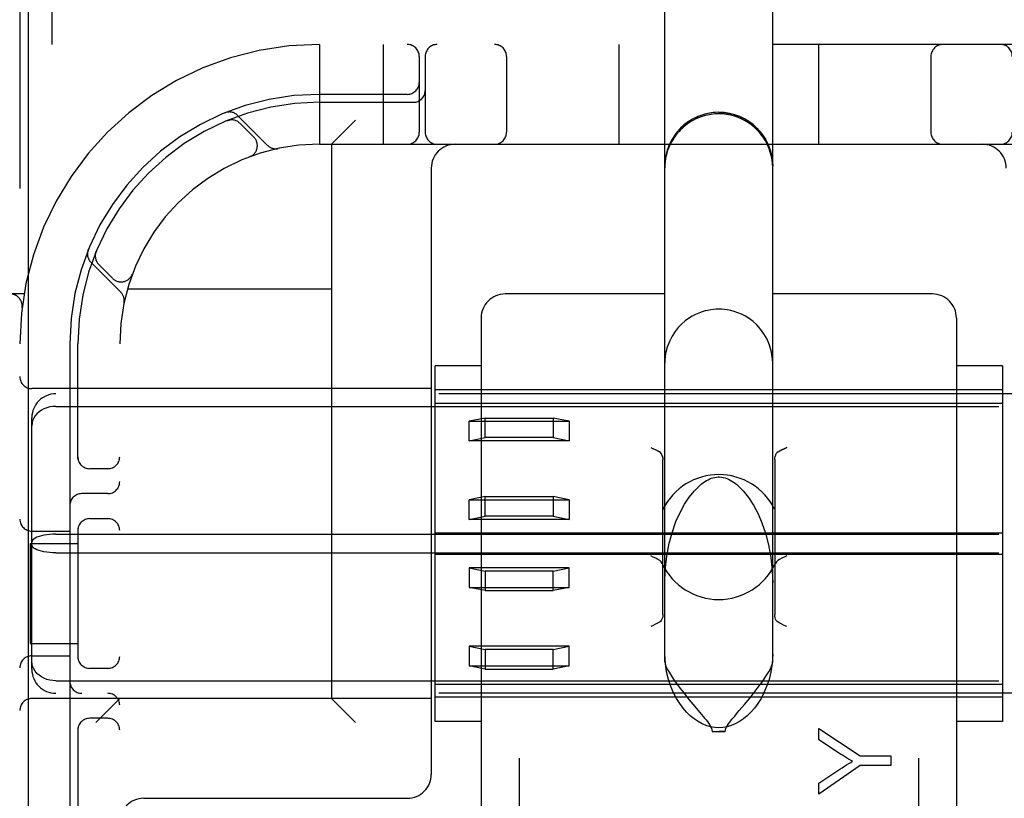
# Model space of a CAD drawing. Header units: inches. Extents: x 0 to 215, y 0 to 139.
# Tile 47 of 112: x 104.002 to 105.235, y 49.815 to 50.79. Entities that reach past the tile are written whole.
import ezdxf

# ---------------------------------------------------------------- set-up
doc = ezdxf.new("R2010")
doc.units = ezdxf.units.IN
doc.header["$LTSCALE"] = 11.804375
doc.header["$MEASUREMENT"] = 0
doc.linetypes.add('HIDDEN', pattern=[0.2, 0.1, -0.1])
doc.layers.add('DEFAULT_2', color=8, linetype='HIDDEN')
doc.layers.add('DOOR_ASSEMBLY', color=7, linetype='CONTINUOUS')

msp = doc.modelspace()

# ---------------------------------------------------------------- linework, layer by layer
at = {"layer": 'DEFAULT_2', "color": 8, "linetype": 'HIDDEN'}
for p, q in [((104.6277, 52.2258), (104.6277, 46.7253)), ((105.1277, 52.2258), (105.1277, 46.7253)), ((104.0027, 51.7586), (104.0027, 46.7586)), ((104.8102, 49.9856), (104.8102, 51.0952)), ((104.9452, 49.9856), (104.9452, 51.0952)), ((104.0427, 50.8206), (104.0427, 50.7586)), ((106.1252, 50.7586), (103.6302, 50.7586)), ((104.3777, 50.7586), (104.3777, 50.6336)), ((104.4577, 50.7586), (104.4577, 50.6336)), ((104.7527, 50.7586), (104.7527, 50.6336)), ((105.0027, 50.7586), (105.0027, 50.6336)), ((104.5027, 50.7436), (104.5027, 50.6486)), ((104.5102, 50.7436), (104.5102, 50.6486)), ((104.612, 50.7436), (104.612, 50.6486)), ((105.1433, 50.7436), (105.1433, 50.6486)), ((104.4877, 50.6961), (104.3777, 50.6961)), ((104.3777, 50.6861), (104.4952, 50.6861)), ((104.3129, 50.6322), (104.2753, 50.6697)), ((104.2634, 50.6637), (104.2621, 50.6631)), ((104.2621, 50.6631), (104.2621, 50.6631)), ((104.2621, 50.6631), (104.2621, 50.6631)), ((104.2956, 50.6424), (104.2782, 50.6598)), ((104.3927, 50.6336), (104.4227, 50.6636)), ((104.3777, 50.6336), (105.3777, 50.6336)), ((104.3927, 50.6336), (104.3927, 49.9396)), ((104.2906, 50.6179), (104.2902, 50.6178)), ((104.2906, 50.6179), (104.2908, 50.618)), ((104.5177, 50.6036), (104.5177, 49.8446)), ((104.0981, 50.4992), (104.0976, 50.4978)), ((104.0915, 50.4859), (104.1291, 50.4483)), ((104.1015, 50.483), (104.1188, 50.4657)), ((104.1432, 50.4704), (104.1433, 50.4707)), ((104.1435, 50.471), (104.1433, 50.4707)), ((104.0079, 50.4461), (103.6302, 50.4461)), ((104.1374, 50.4526), (104.3927, 50.4526)), ((104.8102, 50.4461), (104.6102, 50.4461)), ((105.1452, 50.4461), (104.9452, 50.4461)), ((104.0055, 50.4293), (104.0055, 50.4293)), ((104.5802, 50.416), (104.5802, 49.734)), ((105.1752, 50.416), (105.1752, 49.734)), ((104.0652, 50.3836), (104.0652, 49.7736)), ((104.0752, 50.2394), (104.0752, 50.3836)), ((104.1277, 48.1336), (104.1277, 50.3836)), ((104.5802, 50.3563), (104.5227, 50.3563)), ((104.5227, 49.9108), (104.5227, 50.3563)), ((105.2327, 50.3563), (105.1752, 50.3563)), ((105.2327, 50.3563), (105.2327, 49.9108)), ((104.5177, 50.3276), (104.0177, 50.3276)), ((105.7077, 50.3211), (104.0477, 50.3211)), ((105.2327, 50.3261), (104.5227, 50.3261)), ((104.5227, 50.3094), (105.2327, 50.3094)), ((104.0477, 50.3054), (105.7077, 50.3054)), ((104.0177, 49.9762), (104.0177, 50.291)), ((104.5852, 50.2908), (104.5652, 50.2868)), ((104.5652, 50.2868), (104.6902, 50.2868)), ((104.5652, 50.2622), (104.5652, 50.2868)), ((104.5852, 50.2908), (104.6702, 50.2908)), ((104.5852, 50.2662), (104.5852, 50.2908)), ((104.6902, 50.2868), (104.6702, 50.2908)), ((104.6702, 50.2908), (104.6702, 50.2662)), ((104.6902, 50.2868), (104.6902, 50.2622)), ((104.5652, 50.2622), (104.5852, 50.2662)), ((104.6902, 50.2622), (104.5652, 50.2622)), ((104.6702, 50.2662), (104.5852, 50.2662)), ((104.6702, 50.2662), (104.6902, 50.2622)), ((104.7927, 50.2539), (104.7957, 50.2523)), ((104.8011, 50.2496), (104.8033, 50.2485)), ((104.8077, 50.0449), (104.8077, 50.2386)), ((104.9477, 50.2386), (104.9477, 50.0449)), ((104.1127, 50.2273), (104.0902, 50.2273)), ((104.1127, 50.1961), (104.0802, 50.1961)), ((104.5852, 50.1925), (104.5652, 50.1885)), ((104.5652, 50.1885), (104.6902, 50.1885)), ((104.5652, 50.1639), (104.5652, 50.1885)), ((104.5852, 50.1925), (104.6702, 50.1925)), ((104.5852, 50.1679), (104.5852, 50.1925)), ((104.6902, 50.1885), (104.6702, 50.1925)), ((104.6702, 50.1925), (104.6702, 50.1679)), ((104.6902, 50.1885), (104.6902, 50.1639)), ((104.0902, 50.1648), (104.1127, 50.1648)), ((104.5652, 50.1639), (104.5852, 50.1679)), ((104.6902, 50.1639), (104.5652, 50.1639)), ((104.6702, 50.1679), (104.5852, 50.1679)), ((104.6702, 50.1679), (104.6902, 50.1639)), ((104.0177, 50.1492), (104.0652, 50.1492)), ((104.0752, 50.1528), (104.0752, 49.9894)), ((104.5227, 50.147), (105.2327, 50.147)), ((104.0477, 50.1453), (105.7077, 50.1453)), ((104.0156, 50.1336), (104.0752, 50.1336)), ((104.0156, 50.1336), (104.0156, 50.0086)), ((104.0477, 50.1219), (105.7077, 50.1219)), ((104.5227, 50.1202), (105.2327, 50.1202)), ((104.6902, 50.1032), (104.5652, 50.1032)), ((104.5652, 50.1032), (104.5852, 50.0992)), ((104.5652, 50.1032), (104.5652, 50.0787)), ((104.6702, 50.0992), (104.5852, 50.0992)), ((104.5852, 50.0992), (104.5852, 50.0747)), ((104.6702, 50.0992), (104.6902, 50.1032)), ((104.6702, 50.0747), (104.6702, 50.0992)), ((104.6902, 50.0787), (104.6902, 50.1032)), ((104.5652, 50.0787), (104.6902, 50.0787)), ((104.5852, 50.0747), (104.5652, 50.0787)), ((104.5852, 50.0747), (104.6702, 50.0747)), ((104.6902, 50.0787), (104.6702, 50.0747)), ((104.0156, 50.0086), (104.0752, 50.0086)), ((104.6902, 50.0049), (104.5652, 50.0049)), ((104.5652, 50.0049), (104.5852, 50.0009)), ((104.5652, 50.0049), (104.5652, 49.9804)), ((104.6702, 50.0009), (104.5852, 50.0009)), ((104.5852, 50.0009), (104.5852, 49.9764)), ((104.6702, 50.0009), (104.6902, 50.0049)), ((104.6702, 49.9764), (104.6702, 50.0009)), ((104.6902, 49.9804), (104.6902, 50.0049)), ((104.0177, 49.993), (104.0652, 49.993)), ((104.1127, 49.9773), (104.0902, 49.9773)), ((104.5652, 49.9804), (104.6902, 49.9804)), ((104.5852, 49.9764), (104.5652, 49.9804)), ((104.5852, 49.9764), (104.6702, 49.9764)), ((104.6902, 49.9804), (104.6702, 49.9764)), ((104.0477, 49.9617), (105.7077, 49.9617)), ((104.5227, 49.9577), (105.2327, 49.9577)), ((104.5177, 49.9396), (104.0177, 49.9396)), ((105.7077, 49.9461), (104.0477, 49.9461)), ((104.1277, 49.9396), (104.0977, 49.9096)), ((104.3927, 49.9396), (104.4227, 49.9096)), ((105.2327, 49.9411), (104.5227, 49.9411)), ((104.9097, 49.932), (104.9143, 49.9376)), ((104.8453, 49.9325), (104.8562, 49.9195)), ((104.1127, 49.9148), (104.0902, 49.9148)), ((104.0752, 49.9028), (104.0752, 49.7736)), ((104.5802, 49.9108), (104.5227, 49.9108)), ((105.0029, 49.9022), (105.0548, 49.8676)), ((105.0029, 49.8877), (105.0029, 49.9022)), ((105.2327, 49.9108), (105.1752, 49.9108)), ((104.8695, 49.8983), (104.8859, 49.8983)), ((105.03, 49.87), (105.0029, 49.8877)), ((105.0548, 49.8676), (105.0929, 49.8676)), ((105.0929, 49.8676), (105.0929, 49.8556)), ((105.0548, 49.8556), (105.0029, 49.8197)), ((105.0029, 49.8336), (105.0293, 49.851)), ((105.0929, 49.8556), (105.0548, 49.8556)), ((105.0029, 49.8197), (105.0029, 49.8336)), ((104.1577, 49.8146), (104.4877, 49.8146))]:
    msp.add_line(p, q, dxfattribs=at)
for points in [[(104.2621, 50.6631), (104.2622, 50.6632), (104.2623, 50.6632), (104.2624, 50.6632), (104.2626, 50.6633), (104.2628, 50.6634), (104.263, 50.6634), (104.2632, 50.6635), (104.2634, 50.6636), (104.2636, 50.6636), (104.2639, 50.6637), (104.2641, 50.6638), (104.2643, 50.6638), (104.2646, 50.6639), (104.2648, 50.6639), (104.2651, 50.664), (104.2653, 50.664), (104.2656, 50.664), (104.2658, 50.6641), (104.2659, 50.6641)], [(104.8777, 50.6736), (104.8689, 50.673), (104.8602, 50.6713), (104.8518, 50.6684), (104.8439, 50.6645), (104.8366, 50.6596), (104.8299, 50.6538), (104.8241, 50.6472), (104.8192, 50.6398), (104.8153, 50.6319), (104.8125, 50.6235), (104.8107, 50.6149), (104.8102, 50.6061)], [(104.8777, 50.6716), (104.8728, 50.6715), (104.8681, 50.671), (104.8636, 50.6702), (104.8594, 50.6691), (104.8556, 50.6679), (104.8522, 50.6666), (104.8491, 50.6653), (104.8462, 50.6638), (104.8435, 50.6623), (104.8409, 50.6607), (104.8384, 50.659), (104.8361, 50.6572), (104.8338, 50.6554), (104.8317, 50.6535), (104.8297, 50.6516), (104.8279, 50.6496), (104.8262, 50.6477), (104.8245, 50.6457), (104.823, 50.6436), (104.8215, 50.6414), (104.82, 50.6392), (104.8187, 50.6368), (104.8173, 50.6342), (104.816, 50.6315), (104.8148, 50.6287), (104.8137, 50.6257), (104.8128, 50.6225), (104.8119, 50.6191), (104.8112, 50.6156), (104.8106, 50.6119), (104.8103, 50.608), (104.8102, 50.6039)], [(104.8777, 50.6736), (104.8865, 50.673), (104.8951, 50.6713), (104.9035, 50.6684), (104.9114, 50.6645), (104.9188, 50.6596), (104.9254, 50.6538), (104.9312, 50.6472), (104.9361, 50.6398), (104.94, 50.6319), (104.9429, 50.6235), (104.9446, 50.6149), (104.9452, 50.6061)], [(104.9452, 50.6039), (104.9449, 50.6104), (104.944, 50.6165), (104.9426, 50.6223), (104.9408, 50.6278), (104.9386, 50.6329), (104.9361, 50.6378), (104.9332, 50.6423), (104.9301, 50.6466), (104.9267, 50.6505), (104.923, 50.6541), (104.9191, 50.6573), (104.915, 50.6603), (104.9108, 50.6629), (104.9065, 50.6652), (104.902, 50.6671), (104.8973, 50.6687), (104.8924, 50.67), (104.8874, 50.6709), (104.8825, 50.6715), (104.8777, 50.6716)], [(104.0972, 50.4954), (104.0972, 50.4955), (104.0972, 50.4959), (104.0973, 50.4962), (104.0974, 50.4966), (104.0974, 50.4969), (104.0975, 50.4972), (104.0976, 50.4975), (104.0977, 50.4978), (104.0977, 50.4981), (104.0978, 50.4984), (104.0979, 50.4986), (104.098, 50.4988), (104.098, 50.499), (104.0981, 50.4991)], [(104.0981, 50.4991), (104.0981, 50.4991), (104.0981, 50.4991), (104.0981, 50.4992)], [(104.8777, 50.427), (104.8743, 50.4269), (104.871, 50.4267), (104.8676, 50.4262), (104.8641, 50.4256), (104.8605, 50.4248), (104.8567, 50.4236), (104.8527, 50.4222), (104.8485, 50.4204), (104.8443, 50.4182), (104.8399, 50.4155), (104.8356, 50.4123), (104.8312, 50.4085), (104.827, 50.4041), (104.823, 50.3991), (104.8192, 50.3932), (104.8158, 50.3866), (104.8131, 50.3793), (104.8112, 50.3714), (104.8103, 50.3631), (104.8102, 50.3595)], [(104.9452, 50.3595), (104.945, 50.3644), (104.9437, 50.3734), (104.9413, 50.3819), (104.9381, 50.3896), (104.9342, 50.3963), (104.9299, 50.4022), (104.9253, 50.4073), (104.9206, 50.4116), (104.9158, 50.4152), (104.911, 50.4182), (104.9062, 50.4207), (104.9015, 50.4226), (104.897, 50.4241), (104.8928, 50.4253), (104.8888, 50.4261), (104.885, 50.4266), (104.8813, 50.4269), (104.8777, 50.427)], [(104.0477, 50.3054), (104.0438, 50.3052), (104.0401, 50.3046), (104.0364, 50.3037), (104.0329, 50.3023), (104.0297, 50.3006), (104.0267, 50.2985), (104.0241, 50.2962), (104.0218, 50.2935), (104.02, 50.2906), (104.0187, 50.2875), (104.0179, 50.2843), (104.0177, 50.281)], [(104.8033, 50.2485), (104.8011, 50.2496), (104.7985, 50.2509), (104.7957, 50.2523)], [(104.8075, 50.2408), (104.8072, 50.2428), (104.8066, 50.2447), (104.8057, 50.2462), (104.8046, 50.2475), (104.8033, 50.2485)], [(104.9521, 50.2485), (104.9507, 50.2475), (104.9496, 50.2462), (104.9487, 50.2447), (104.9481, 50.2428)], [(104.9521, 50.2485), (104.9543, 50.2496), (104.9568, 50.2509), (104.9597, 50.2523), (104.9627, 50.2539)], [(104.9627, 50.2539), (104.9597, 50.2523), (104.9568, 50.2509), (104.9543, 50.2496)], [(104.8072, 50.2428), (104.8075, 50.2408), (104.8077, 50.2386)], [(104.9477, 50.2386), (104.9478, 50.2408), (104.9481, 50.2428)], [(104.8517, 50.2044), (104.8539, 50.2064), (104.8561, 50.2082), (104.8582, 50.2098), (104.8603, 50.2112), (104.8623, 50.2124), (104.8643, 50.2135), (104.8663, 50.2145), (104.8683, 50.2153), (104.8704, 50.216), (104.8726, 50.2165), (104.8748, 50.2169), (104.877, 50.217), (104.8777, 50.2171)], [(104.8777, 50.2171), (104.8785, 50.217), (104.8809, 50.2168), (104.8833, 50.2164), (104.8855, 50.2158), (104.8877, 50.215), (104.8899, 50.2141), (104.892, 50.213), (104.8941, 50.2118), (104.8961, 50.2105), (104.8981, 50.209), (104.9001, 50.2074), (104.9021, 50.2058), (104.9036, 50.2044)], [(104.8102, 50.0845), (104.8107, 50.1001), (104.8127, 50.118), (104.8157, 50.1339), (104.8196, 50.1482), (104.8241, 50.161), (104.8292, 50.1725), (104.8348, 50.1827), (104.8408, 50.1918), (104.8472, 50.1997), (104.8517, 50.2044)], [(104.9036, 50.2044), (104.9083, 50.1996), (104.915, 50.1912), (104.9211, 50.1817), (104.9268, 50.171), (104.9318, 50.1594), (104.9363, 50.1465), (104.9401, 50.132), (104.9429, 50.1161), (104.9447, 50.099), (104.9452, 50.0845)], [(104.0477, 50.1453), (104.0438, 50.1452), (104.0401, 50.1449), (104.0364, 50.1445), (104.0329, 50.1439), (104.0297, 50.1432), (104.0267, 50.1424), (104.0241, 50.1414), (104.0218, 50.1403), (104.02, 50.1391), (104.0187, 50.1379), (104.0179, 50.1366), (104.0177, 50.1353)], [(104.0477, 50.1219), (104.0438, 50.122), (104.0401, 50.1222), (104.0364, 50.1226), (104.0329, 50.1232), (104.0297, 50.1239), (104.0267, 50.1248), (104.0241, 50.1258), (104.0218, 50.1269), (104.02, 50.128), (104.0187, 50.1293), (104.0179, 50.1306), (104.0177, 50.1319)], [(104.8068, 50.1086), (104.8055, 50.1105), (104.8037, 50.1122), (104.8014, 50.1137), (104.7987, 50.1151), (104.7957, 50.1166), (104.7927, 50.1181)], [(104.9627, 50.1181), (104.9596, 50.1166), (104.9567, 50.1151), (104.9539, 50.1137), (104.9516, 50.1122), (104.9498, 50.1105), (104.9485, 50.1086)], [(104.8077, 50.0449), (104.8075, 50.0426), (104.8072, 50.0406), (104.8066, 50.0388), (104.8057, 50.0372), (104.8046, 50.036), (104.8033, 50.035)], [(104.9521, 50.035), (104.9507, 50.036), (104.9496, 50.0372), (104.9487, 50.0388), (104.9481, 50.0406), (104.9478, 50.0426), (104.9477, 50.0449)], [(104.8033, 50.035), (104.8011, 50.0338), (104.7985, 50.0325), (104.7957, 50.0311), (104.7927, 50.0296)], [(104.9627, 50.0296), (104.9597, 50.0311), (104.9568, 50.0325), (104.9543, 50.0338), (104.9521, 50.035)], [(104.0477, 49.9617), (104.0438, 49.9619), (104.0401, 49.9625), (104.0364, 49.9635), (104.0329, 49.9649), (104.0297, 49.9666), (104.0267, 49.9686), (104.0241, 49.971), (104.0218, 49.9737), (104.02, 49.9766), (104.0187, 49.9796), (104.0179, 49.9829), (104.0177, 49.9862)], [(104.9452, 49.995), (104.9444, 49.9834), (104.9429, 49.9728), (104.9406, 49.9632), (104.9376, 49.9545), (104.9343, 49.9467), (104.9306, 49.9396), (104.9266, 49.9332), (104.9223, 49.9275), (104.9179, 49.9224), (104.9133, 49.9179), (104.9085, 49.9139), (104.9035, 49.9106), (104.8984, 49.9078), (104.8932, 49.9056), (104.888, 49.9041), (104.8828, 49.9032), (104.8777, 49.9029), (104.8726, 49.9032), (104.8673, 49.9041), (104.8621, 49.9056), (104.8569, 49.9078), (104.8518, 49.9106), (104.8468, 49.9139), (104.842, 49.9179), (104.8374, 49.9224), (104.833, 49.9275), (104.8288, 49.9332), (104.8248, 49.9396), (104.8211, 49.9467), (104.8177, 49.9545), (104.8148, 49.9632), (104.8124, 49.9728), (104.8109, 49.9834), (104.8102, 49.995)], [(104.8102, 49.9856), (104.8106, 49.9831), (104.8116, 49.98), (104.8132, 49.9764), (104.8154, 49.9725), (104.8179, 49.9684), (104.8206, 49.9643), (104.8235, 49.9601), (104.8265, 49.9561), (104.8294, 49.9522), (104.8322, 49.9486), (104.835, 49.945), (104.8377, 49.9417), (104.8403, 49.9385), (104.8453, 49.9325)], [(104.9143, 49.9376), (104.9168, 49.9406), (104.9193, 49.9437), (104.9219, 49.947), (104.9245, 49.9504), (104.9272, 49.9539), (104.93, 49.9576), (104.9327, 49.9614), (104.9354, 49.9653), (104.938, 49.9693), (104.9403, 49.9731), (104.9423, 49.9768), (104.9439, 49.9802), (104.9448, 49.9832), (104.9452, 49.9856)], [(104.8976, 49.9176), (104.9013, 49.9221), (104.9033, 49.9244), (104.9097, 49.932)], [(104.8562, 49.9195), (104.8581, 49.9172), (104.86, 49.9149), (104.8617, 49.9127), (104.8634, 49.9106), (104.8649, 49.9086), (104.8663, 49.9066), (104.8675, 49.9046), (104.8685, 49.9026), (104.8691, 49.9005), (104.8695, 49.8983)], [(104.8859, 49.8983), (104.8861, 49.9003), (104.8867, 49.9022), (104.8875, 49.904), (104.8886, 49.9059), (104.8898, 49.9078), (104.8912, 49.9096), (104.8926, 49.9115), (104.8942, 49.9135), (104.8958, 49.9155), (104.8976, 49.9176)], [(104.8695, 49.8983), (104.8715, 49.8983), (104.8735, 49.8983), (104.8756, 49.8982), (104.8777, 49.8982)], [(104.8859, 49.8983), (104.8838, 49.8983), (104.8818, 49.8983), (104.8797, 49.8982), (104.8777, 49.8982)], [(105.0452, 49.8609), (105.0427, 49.8623), (105.0401, 49.8638), (105.0375, 49.8653), (105.035, 49.8669), (105.0325, 49.8684), (105.03, 49.87)], [(105.0293, 49.851), (105.0323, 49.8529), (105.0351, 49.8547), (105.0378, 49.8564), (105.0404, 49.858), (105.0429, 49.8595), (105.0452, 49.8609)]]:
    msp.add_lwpolyline(points, dxfattribs=at)
for centre, radius, start, end in [((104.3777, 50.3836), 0.375, 90, 180), ((104.4877, 50.7436), 0.015, 0, 90), ((104.5252, 50.7436), 0.015, 90, 180), ((104.597, 50.7436), 0.015, 0, 90), ((105.1583, 50.7436), 0.015, 90, 180), ((105.2302, 50.7436), 0.015, 0, 90), ((104.4877, 50.7111), 0.015, 270, 360), ((104.4952, 50.7011), 0.015, 270, 360), ((104.3777, 50.3836), 0.3125, 90, 180), ((104.3777, 50.3836), 0.3025, 90, 180), ((104.2651, 50.6595), 0.0145, 45, 112.1958), ((104.2676, 50.6492), 0.015, 45, 112.5046), ((104.8777, 50.6061), 0.0675, 0, 180), ((104.285, 50.6318), 0.015, 290.4747, 45), ((104.4877, 50.6486), 0.015, 270, 360), ((104.5252, 50.6486), 0.015, 180, 270), ((104.597, 50.6486), 0.015, 270, 360), ((105.1583, 50.6486), 0.015, 180, 270), ((105.2302, 50.6486), 0.015, 270, 360), ((104.3777, 50.3836), 0.25, 90, 180), ((104.3232, 50.6424), 0.0145, 225, 281.8855), ((104.5477, 50.6036), 0.03, 90, 180), ((105.2077, 50.6036), 0.03, 0, 90), ((104.1017, 50.4962), 0.0145, 157.8042, 225), ((104.1121, 50.4936), 0.015, 157.4954, 225), ((104.1294, 50.4763), 0.015, 225, 339.5253), ((103.9906, 50.4311), 0.015, 353.0043, 90), ((104.1188, 50.4381), 0.0145, 348.1145, 45), ((104.6102, 50.4161), 0.03, 90, 180), ((105.1452, 50.4161), 0.03, 0, 90), ((104.0177, 50.3426), 0.015, 180, 270), ((104.0477, 50.2911), 0.03, 90, 180), ((104.0902, 50.2423), 0.015, 180, 270), ((104.1127, 50.2423), 0.015, 270, 0), ((104.1127, 50.2111), 0.015, 270, 360), ((104.8777, 50.1417), 0.0782, 26.6531, 153.346), ((104.0802, 50.1811), 0.015, 90, 180), ((104.0177, 50.1642), 0.015, 180, 270), ((104.0902, 50.1498), 0.015, 90, 180), ((104.1127, 50.1498), 0.015, 0, 90), ((104.8777, 50.1417), 0.0782, 205.0474, 334.9526), ((104.0177, 49.978), 0.015, 90, 180), ((104.0902, 49.9923), 0.015, 180, 270), ((104.1127, 49.9923), 0.015, 270, 360), ((104.0477, 49.9761), 0.03, 180, 270), ((104.0802, 49.9611), 0.015, 180, 270), ((104.0177, 49.9246), 0.015, 90, 180), ((104.1127, 49.9311), 0.015, 0, 90), ((104.0902, 49.8998), 0.015, 90, 180), ((104.1127, 49.8998), 0.015, 0, 90), ((104.4877, 49.8446), 0.03, 270, 360), ((104.1577, 49.7846), 0.03, 90, 180)]:
    msp.add_arc(centre, radius, start, end, dxfattribs=at)
at = {"layer": 'DOOR_ASSEMBLY', "color": 3, "linetype": 'Continuous'}
msp.add_line((104.0129, 89.4046), (104.0129, 9.1126), dxfattribs=at)

doc.saveas('drawing.dxf')
